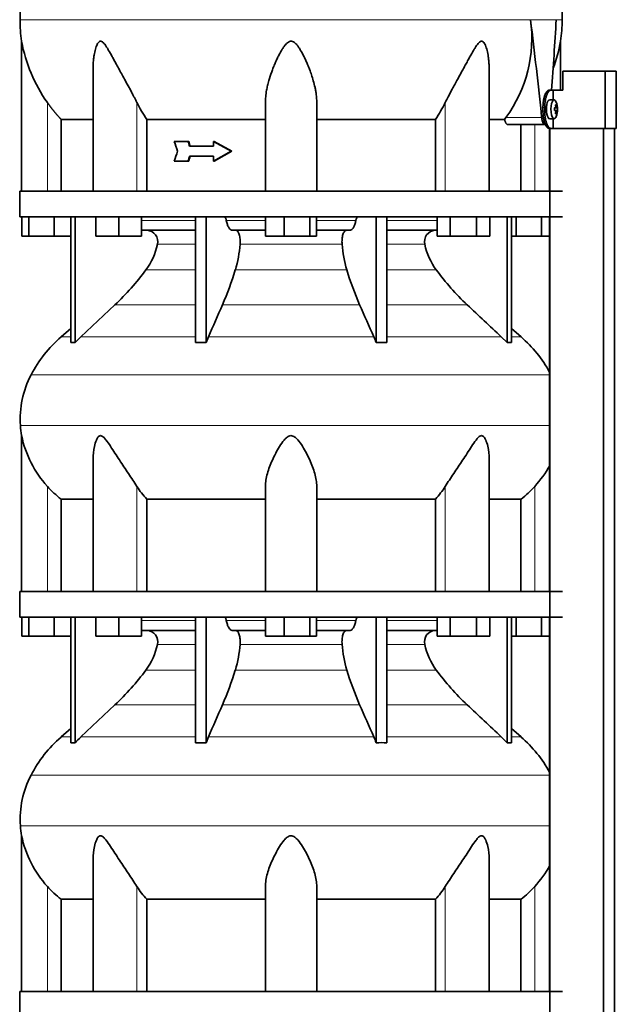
# Model space of a CAD drawing. Header units: millimetres. Extents: x 402 to 1276, y -1884 to 1700.
# Tile 21 of 23: x 900 to 1214, y 447 to 964. Entities that reach past the tile are written whole.
import ezdxf

# ---------------------------------------------------------------- set-up
doc = ezdxf.new("R2010")
doc.units = ezdxf.units.MM
for name, color, linetype in [('M5X8_UNI7687', 7, 'Continuous'), ('MID_344-4', 7, 'Continuous'), ('VSI344-454_TERMI', 7, 'Continuous'), ('VSI344-454_TESTA', 7, 'Continuous'), ('VSI344_DIFFUSORE', 7, 'Continuous')]:
    doc.layers.add(name, color=color, linetype=linetype)

# ---------------------------------------------------------------- blocks, each defined once
blk = doc.blocks.new('SE3')
at = {"layer": 'M5X8_UNI7687', "color": 7, "linetype": 'Continuous', "lineweight": 35}
for p, q in [((1181.02, 922), (1178.67, 922.07)), ((1181.14, 917.72), (1181.72, 917.78)), ((1181.72, 916.36), (1181.14, 916.42)), ((1182.54, 917.78), (1181.15, 917.65)), ((1182.74, 917.76), (1181.15, 917.64)), ((1182.74, 916.38), (1181.15, 916.5)), ((1181.15, 916.49), (1182.54, 916.36)), ((1182.18, 919.4), (1181.77, 919.1)), ((1182.18, 914.74), (1181.77, 915.04)), ((1178.67, 912.07), (1181.02, 912.14))]:
    blk.add_line(p, q, dxfattribs=at)
at = {"layer": 'M5X8_UNI7687', "color": 4, "linetype": 'Continuous', "lineweight": 9}
for p, q in [((1181.14, 917.72), (1181.72, 917.78)), ((1181.72, 916.36), (1181.14, 916.42)), ((1181.88, 918.23), (1182.37, 918.28)), ((1182.37, 915.86), (1181.88, 915.91))]:
    blk.add_line(p, q, dxfattribs=at)
at = {"layer": 'M5X8_UNI7687', "color": 7, "linetype": 'Continuous', "lineweight": 35}
for centre, radius, start, end in [((1172.83, 917.07), 10, 337.7946, 22.2054), ((1173.14, 917.07), 9.62, 355.8727, 4.1273)]:
    blk.add_arc(centre, radius, start, end, dxfattribs=at)
for centre, major_axis, ratio, start_param, end_param in [((1178.65, 917.07), (0, 5), 0.34202, 0, 3.151709), ((1181, 917.07), (0, -4.93), 0.34202, 2.444185, 6.283185), ((1172.84, 916.92), (9.97, 0.82), 0.029809, 0.468971, 0.583531), ((1175.95, 917.07), (0, -9.26), 0.562348, 1.49595, 1.645642), ((1172.84, 917.23), (9.97, -0.82), 0.029809, -0.583531, -0.468971), ((1174.9, 914.01), (7.67, 5.19), 0.199978, 0.212267, 0.361959), ((1172.89, 917.07), (0, 10), 0.906308, 4.833518, 4.948078), ((1172.89, 917.07), (0, -10), 0.906308, 1.335108, 1.449667), ((1174.9, 920.13), (7.67, -5.19), 0.199978, -0.361959, -0.212267), ((1172.79, 917.07), (0, 10), 0.965926, 4.833518, 4.948078), ((1172.79, 917.07), (0, -10), 0.965926, 1.335108, 1.449667), ((1172.84, 916.92), (9.97, 0.82), 0.029809, 0.112154, 0.226713), ((1172.84, 917.23), (9.97, -0.82), 0.029809, -0.226713, -0.112154), ((1181, 917.07), (0, -4.93), 0.34202, 0, 0.697408)]:
    blk.add_ellipse(centre, major_axis=major_axis, ratio=ratio, start_param=start_param, end_param=end_param, dxfattribs=at)
for points in [[(1181.72, 917.78), (1181.72, 917.78), (1181.74, 917.78), (1181.76, 917.79), (1181.78, 917.8), (1181.8, 917.82), (1181.82, 917.84), (1181.83, 917.86), (1181.85, 917.89), (1181.86, 917.93), (1181.87, 917.96), (1181.88, 918), (1181.89, 918.05), (1181.89, 918.09), (1181.89, 918.13), (1181.89, 918.18), (1181.89, 918.23), (1181.89, 918.26), (1181.89, 918.28)], [(1181.89, 915.86), (1181.89, 915.88), (1181.89, 915.91), (1181.89, 915.96), (1181.89, 916.01), (1181.89, 916.05), (1181.89, 916.09), (1181.88, 916.14), (1181.87, 916.18), (1181.86, 916.21), (1181.85, 916.25), (1181.83, 916.28), (1181.82, 916.3), (1181.8, 916.32), (1181.78, 916.34), (1181.76, 916.35), (1181.74, 916.36), (1181.72, 916.36), (1181.72, 916.36)], [(1182.37, 918.28), (1182.37, 918.26), (1182.38, 918.23), (1182.39, 918.18), (1182.39, 918.13), (1182.4, 918.09), (1182.41, 918.05), (1182.42, 918), (1182.43, 917.96), (1182.45, 917.93), (1182.46, 917.89), (1182.47, 917.86), (1182.48, 917.84), (1182.5, 917.82), (1182.51, 917.8), (1182.52, 917.79), (1182.53, 917.78), (1182.54, 917.78), (1182.54, 917.78)], [(1182.54, 916.36), (1182.54, 916.36), (1182.53, 916.36), (1182.52, 916.35), (1182.51, 916.34), (1182.5, 916.32), (1182.48, 916.3), (1182.47, 916.28), (1182.46, 916.25), (1182.45, 916.21), (1182.43, 916.18), (1182.42, 916.14), (1182.41, 916.09), (1182.4, 916.05), (1182.39, 916.01), (1182.39, 915.96), (1182.38, 915.91), (1182.37, 915.88), (1182.37, 915.86)]]:
    blk.add_open_spline(points, degree=3, dxfattribs=at)
at = {"layer": 'MID_344-4', "color": 7, "linetype": 'Continuous', "lineweight": 35}
for p, q in [((1178.66, 907.07), (1178.66, 874.07)), ((1178.73, 907.07), (1178.73, 35.07)), ((1206.87, 35.07), (1206.87, 907.07)), ((1212.66, 35.07), (1212.66, 907.07)), ((1178.66, 860.57), (1178.66, 664.07)), ((1178.66, 650.57), (1178.66, 454.07))]:
    blk.add_line(p, q, dxfattribs=at)
at = {"layer": 'VSI344-454_TERMI', "color": 7, "linetype": 'Continuous', "lineweight": 35}
for p, q in [((1207.75, 937.07), (1185.65, 937.07)), ((1185.65, 937.07), (1185.65, 927.07)), ((1213.67, 937.07), (1207.75, 937.07)), ((1207.75, 937.07), (1207.75, 907.07)), ((1213.67, 937.07), (1213.67, 907.07)), ((1178.38, 927.07), (1179.3, 927.07)), ((1179.3, 927.07), (1180.48, 927.07)), ((1180.48, 922.02), (1180.48, 927.07)), ((1180.48, 927.07), (1185.65, 927.07)), ((1175.15, 916.07), (1175.15, 918.07)), ((1176.07, 916.07), (1176.07, 918.07)), ((1180.48, 907.07), (1180.48, 912.12)), ((1179.3, 907.07), (1178.38, 907.07)), ((1179.3, 907.07), (1180.48, 907.07)), ((1207.75, 907.07), (1180.48, 907.07)), ((1213.67, 907.07), (1207.75, 907.07))]:
    blk.add_line(p, q, dxfattribs=at)
at = {"layer": 'VSI344-454_TERMI', "color": 4, "linetype": 'Continuous', "lineweight": 9}
for p, q in [((1175.15, 918.07), (1176.07, 918.07)), ((1176.07, 916.07), (1175.15, 916.07))]:
    blk.add_line(p, q, dxfattribs=at)
at = {"layer": 'VSI344-454_TERMI', "color": 7, "linetype": 'Continuous', "lineweight": 35}
for points, knots in [([(1175.15, 918.07), (1175.15, 918.17), (1175.15, 918.37), (1175.16, 918.66), (1175.17, 918.96), (1175.18, 919.25), (1175.2, 919.54), (1175.22, 919.83), (1175.24, 920.11), (1175.27, 920.4), (1175.3, 920.68), (1175.34, 920.96), (1175.37, 921.24), (1175.44, 921.7), (1175.56, 922.32), (1175.73, 923.08), (1175.93, 923.79), (1176.15, 924.45), (1176.39, 925.04), (1176.65, 925.57), (1176.92, 926.02), (1177.17, 926.36), (1177.4, 926.6), (1177.6, 926.77), (1177.79, 926.91), (1177.99, 927), (1178.18, 927.06), (1178.31, 927.07), (1178.38, 927.07)], [0, 0, 0, 0, 0.020997, 0.041893, 0.062713, 0.083477, 0.104209, 0.124931, 0.145666, 0.166436, 0.187265, 0.208173, 0.229184, 0.250319, 0.312379, 0.374611, 0.437429, 0.499972, 0.562502, 0.625327, 0.687534, 0.749602, 0.791735, 0.833469, 0.874983, 0.916456, 0.958068, 1, 1, 1, 1]), ([(1179.3, 927.07), (1179.27, 927.07), (1179.21, 927.07), (1179.11, 927.05), (1179.01, 927.03), (1178.91, 927), (1178.81, 926.95), (1178.71, 926.9), (1178.62, 926.84), (1178.52, 926.77), (1178.42, 926.69), (1178.32, 926.6), (1178.23, 926.49), (1178.06, 926.31), (1177.84, 926.02), (1177.57, 925.57), (1177.31, 925.04), (1177.07, 924.45), (1176.85, 923.79), (1176.65, 923.08), (1176.48, 922.32), (1176.35, 921.61), (1176.26, 920.97), (1176.19, 920.4), (1176.14, 919.83), (1176.1, 919.25), (1176.08, 918.66), (1176.08, 918.27), (1176.07, 918.07)], [0, 0, 0, 0, 0.021018, 0.041934, 0.062771, 0.08355, 0.104295, 0.125028, 0.145771, 0.166547, 0.187379, 0.208288, 0.229298, 0.250429, 0.312489, 0.374705, 0.437522, 0.500061, 0.562591, 0.625422, 0.687637, 0.749714, 0.79185, 0.833578, 0.875077, 0.916526, 0.958107, 1, 1, 1, 1]), ([(1178.38, 907.07), (1178.35, 907.07), (1178.28, 907.07), (1178.18, 907.09), (1178.09, 907.11), (1177.99, 907.14), (1177.89, 907.19), (1177.79, 907.24), (1177.69, 907.3), (1177.6, 907.37), (1177.5, 907.45), (1177.4, 907.55), (1177.3, 907.65), (1177.14, 907.83), (1176.92, 908.12), (1176.65, 908.57), (1176.39, 909.1), (1176.15, 909.69), (1175.93, 910.35), (1175.73, 911.06), (1175.56, 911.82), (1175.43, 912.53), (1175.33, 913.17), (1175.27, 913.74), (1175.22, 914.31), (1175.18, 914.89), (1175.16, 915.48), (1175.15, 915.87), (1175.15, 916.07)], [0, 0, 0, 0, 0.021018, 0.041935, 0.062772, 0.083551, 0.104297, 0.125029, 0.145773, 0.166549, 0.187381, 0.20829, 0.2293, 0.250431, 0.312491, 0.374707, 0.437523, 0.500061, 0.562591, 0.625422, 0.687637, 0.749714, 0.79185, 0.833578, 0.875076, 0.916526, 0.958107, 1, 1, 1, 1]), ([(1176.07, 916.07), (1176.07, 915.97), (1176.07, 915.77), (1176.08, 915.48), (1176.09, 915.18), (1176.1, 914.89), (1176.12, 914.6), (1176.14, 914.31), (1176.16, 914.03), (1176.19, 913.74), (1176.22, 913.46), (1176.26, 913.18), (1176.3, 912.9), (1176.37, 912.44), (1176.48, 911.82), (1176.65, 911.06), (1176.85, 910.35), (1177.07, 909.69), (1177.31, 909.1), (1177.57, 908.57), (1177.84, 908.12), (1178.1, 907.78), (1178.32, 907.54), (1178.52, 907.37), (1178.71, 907.24), (1178.91, 907.14), (1179.11, 907.08), (1179.24, 907.07), (1179.3, 907.07)], [0, 0, 0, 0, 0.020996, 0.041893, 0.062713, 0.083477, 0.104209, 0.124931, 0.145666, 0.166436, 0.187264, 0.208173, 0.229184, 0.250319, 0.312379, 0.374611, 0.437429, 0.499972, 0.562503, 0.625328, 0.687536, 0.749604, 0.791737, 0.833471, 0.874985, 0.916457, 0.958069, 1, 1, 1, 1])]:
    blk.add_open_spline(points, degree=3, knots=knots, dxfattribs=at)
at = {"layer": 'VSI344-454_TESTA', "color": 4, "linetype": 'Continuous', "lineweight": 9}
for p, q in [((1182.1, 964.1), (1168.59, 964.1)), ((914.87, 874.07), (914.87, 920.65)), ((961.9, 874.07), (961.9, 920.65)), ((1123.83, 874.07), (1123.83, 920.65)), ((1155.73, 912.78), (1174.47, 912.78)), ((1170.87, 874.07), (1170.87, 909.07))]:
    blk.add_line(p, q, dxfattribs=at)
at = {"layer": 'VSI344-454_TESTA', "color": 7, "linetype": 'Continuous', "lineweight": 35}
for p, q in [((901.37, 952.81), (901.37, 874.07)), ((1184.37, 927.07), (1184.37, 952.81)), ((938.86, 938.44), (938.86, 874.07)), ((1146.88, 874.07), (1146.88, 938.44)), ((1029.37, 874.07), (1029.37, 920.65)), ((1056.37, 874.07), (1056.37, 920.65)), ((922.12, 911.77), (922.12, 874.07)), ((967.03, 911.77), (967.03, 874.07)), ((1118.7, 911.77), (1118.7, 874.07)), ((1155, 911.77), (1146.99, 911.77)), ((1155, 911.77), (1155.73, 912.78)), ((1156.64, 909.07), (1176.23, 909.07)), ((1163.61, 909.07), (1163.61, 874.07)), ((988.7, 900.24), (981.55, 900.24)), ((989.09, 900.24), (988.7, 900.24)), ((1002.47, 900.24), (1002.09, 900.24)), ((1011.38, 895.07), (1002.09, 900.24)), ((1002.09, 900.24), (1002.09, 897.65)), ((1011.77, 895.07), (1002.47, 900.24)), ((1002.09, 897.65), (989.55, 897.65)), ((1011.38, 895.07), (1002.09, 889.91)), ((1011.77, 895.07), (1002.47, 889.91)), ((1011.77, 895.07), (1011.38, 895.07)), ((988.7, 889.91), (981.55, 889.91)), ((989.09, 889.91), (988.7, 889.91)), ((1002.09, 892.49), (989.55, 892.49)), ((1002.09, 892.49), (1002.09, 889.91)), ((1002.47, 889.91), (1002.09, 889.91))]:
    blk.add_line(p, q, dxfattribs=at)
for centre, radius, start, end in [((976.83, 964.19), 76.32, 180.0677, 188.5809), ((1099.12, 954.24), 70.17, 323.7797, 8.0768), ((-939.04, 696.74), 2124.52, 5.83629, 7.22949), ((-912.58, 1082.35), 2098.01, 355.75558, 356.769), ((1108.9, 964.19), 76.32, 351.4193, 359.9323), ((979.07, 966.51), 78.91, 189.9996, 215.5389), ((1106.66, 966.51), 78.91, 339.3595, 350.0004), ((1030.78, 954.54), 76.76, 206.2011, 213.8556), ((1054.95, 954.54), 76.76, 326.1444, 333.7989), ((3583.82, 1727.35), 2730.56, 197.63243, 197.74619), ((3583.82, 62.79), 2730.56, 162.25381, 162.36757)]:
    blk.add_arc(centre, radius, start, end, dxfattribs=at)
for points, degree, knots in [([(927.6, 1100.52), (926.14, 1095.66), (922.19, 1085.81), (914.92, 1070.66), (908.74, 1054.3), (904.99, 1037.78), (902.78, 1021.63), (901.52, 1005.66), (900.86, 989.78), (900.65, 976.01), (900.51, 967.46), (900.51, 964.1)], 3, [0, 0, 0, 0, 0.117079, 0.240569, 0.360617, 0.476421, 0.590288, 0.703407, 0.816259, 0.929029, 1, 1, 1, 1]), ([(1158.13, 1100.52), (1159.59, 1095.66), (1163.55, 1085.81), (1170.81, 1070.66), (1176.99, 1054.3), (1180.74, 1037.78), (1182.96, 1021.63), (1184.21, 1005.66), (1184.88, 989.78), (1185.08, 976.01), (1185.22, 967.46), (1185.22, 964.1)], 3, [0, 0, 0, 0, 0.117079, 0.240569, 0.360617, 0.476421, 0.590288, 0.703407, 0.816259, 0.929029, 1, 1, 1, 1]), ([(961.9, 920.65), (961.69, 921.08), (961.25, 921.96), (960.54, 923.33), (959.73, 924.88), (958.8, 926.64), (957.48, 929.08), (955.9, 931.96), (954.17, 935.12), (952.63, 937.94), (951.26, 940.44), (950.06, 942.65), (948.68, 945.16), (947.42, 947.41), (946.23, 949.39), (945.41, 950.63), (944.62, 951.68), (943.82, 952.47), (942.98, 952.89), (942.16, 952.71), (941.52, 952.04), (940.99, 951.12), (940.52, 949.98), (939.93, 948.13), (939.47, 945.95), (939.12, 943.48), (938.93, 941.3), (938.86, 939.59), (938.86, 938.63), (938.86, 938.44)], 3, [0, 0, 0, 0, 0.020247, 0.0413012, 0.0631676, 0.0911499, 0.1206822, 0.1725651, 0.2189806, 0.2600001, 0.2962057, 0.3283254, 0.3570821, 0.4069553, 0.4285992, 0.4484587, 0.4665056, 0.4826091, 0.4971306, 0.5113122, 0.5266668, 0.543344, 0.562023, 0.5826937, 0.6304427, 0.6595254, 0.6923195, 0.7261108, 0.7344062, 0.7344062, 0.7344062, 0.7344062]), ([(1056.37, 920.65), (1056.36, 921.08), (1056.35, 921.96), (1056.25, 923.33), (1056.09, 924.88), (1055.82, 926.64), (1055.35, 929.08), (1054.62, 931.96), (1053.63, 935.12), (1052.62, 937.94), (1051.62, 940.44), (1050.66, 942.65), (1049.47, 945.16), (1048.28, 947.41), (1047.05, 949.39), (1046.15, 950.63), (1045.23, 951.68), (1044.24, 952.47), (1043.11, 952.89), (1041.94, 952.71), (1040.92, 952.04), (1039.99, 951.12), (1039.1, 949.98), (1037.86, 948.13), (1036.67, 945.95), (1035.45, 943.48), (1034.47, 941.3), (1033.53, 939.02), (1032.38, 935.97), (1031.35, 932.79), (1030.5, 929.57), (1029.91, 926.72), (1029.46, 923.75), (1029.4, 921.65), (1029.37, 920.65)], 3, [0, 0, 0, 0, 0.020247, 0.041301, 0.063168, 0.09115, 0.120682, 0.172565, 0.218981, 0.26, 0.296206, 0.328325, 0.357082, 0.406955, 0.428599, 0.448459, 0.466506, 0.482609, 0.497131, 0.511312, 0.526667, 0.543344, 0.562023, 0.582694, 0.630443, 0.659525, 0.692319, 0.726111, 0.759233, 0.82594, 0.865768, 0.902245, 0.953307, 1, 1, 1, 1]), ([(1146.88, 938.44), (1146.88, 939.14), (1146.84, 940.57), (1146.7, 942.65), (1146.39, 945.16), (1145.97, 947.41), (1145.42, 949.39), (1144.97, 950.63), (1144.45, 951.68), (1143.85, 952.47), (1143.11, 952.89), (1142.25, 952.71), (1141.45, 952.04), (1140.67, 951.12), (1139.88, 949.98), (1138.73, 948.13), (1137.49, 945.95), (1136.13, 943.48), (1134.94, 941.3), (1133.69, 939.02), (1132.03, 935.97), (1130.29, 932.79), (1128.52, 929.57), (1126.98, 926.72), (1125.39, 923.75), (1124.34, 921.65), (1123.83, 920.65)], 3, [0.2656245, 0.2656245, 0.2656245, 0.2656245, 0.2962057, 0.3283254, 0.3570821, 0.4069553, 0.4285992, 0.4484587, 0.4665056, 0.4826091, 0.4971306, 0.5113122, 0.5266668, 0.543344, 0.562023, 0.5826937, 0.6304427, 0.6595254, 0.6923195, 0.7261108, 0.7592332, 0.8259403, 0.8657684, 0.9022453, 0.9533075, 1, 1, 1, 1]), ([(922.12, 911.77), (920.12, 913.87), (918.31, 916.09), (916.5, 918.3), (914.87, 920.65)], 2, [0, 0, 0, 0.5, 0.5, 1, 1, 1]), ([(922.12, 911.77), (922.75, 911.77), (923.78, 911.77), (926.62, 911.77), (928.43, 911.77), (932.79, 911.77), (935.35, 911.77), (938.41, 911.77), (938.58, 911.77), (938.75, 911.77)], 3, [0, 0, 0, 0, 0.25, 0.25, 0.5, 0.5, 0.75, 0.75, 0.764371, 0.764371, 0.764371, 0.764371]), ([(967.03, 911.77), (971.48, 911.77), (976.18, 911.77), (986, 911.77), (991.11, 911.77), (1001.63, 911.77), (1007.05, 911.77), (1018.09, 911.77), (1023.7, 911.77), (1029.37, 911.77)], 3, [0, 0, 0, 0, 0.25, 0.25, 0.5, 0.5, 0.75, 0.75, 1, 1, 1, 1]), ([(1056.37, 911.77), (1062.03, 911.77), (1067.65, 911.77), (1078.68, 911.77), (1084.1, 911.77), (1094.63, 911.77), (1099.74, 911.77), (1109.55, 911.77), (1114.25, 911.77), (1118.7, 911.77)], 3, [0, 0, 0, 0, 0.25, 0.25, 0.5, 0.5, 0.75, 0.75, 1, 1, 1, 1]), ([(1156.64, 909.07), (1156.61, 909.07), (1156.56, 909.07), (1156.48, 909.09), (1156.4, 909.11), (1156.32, 909.15), (1156.24, 909.2), (1156.11, 909.29), (1155.92, 909.47), (1155.7, 909.78), (1155.49, 910.17), (1155.33, 910.56), (1155.22, 910.9), (1155.14, 911.18), (1155.06, 911.47), (1155.02, 911.67), (1155, 911.77)], 3, [0, 0, 0, 0, 0.041685, 0.083129, 0.124417, 0.165635, 0.206869, 0.248205, 0.373034, 0.498358, 0.621809, 0.745536, 0.809628, 0.873199, 0.936554, 1, 1, 1, 1]), ([(1174.47, 912.78), (1174.48, 912.7), (1174.49, 912.55), (1174.52, 912.33), (1174.55, 912.11), (1174.59, 911.9), (1174.63, 911.69), (1174.68, 911.49), (1174.76, 911.13), (1174.91, 910.64), (1175.13, 910.09), (1175.39, 909.64), (1175.62, 909.37), (1175.8, 909.21), (1175.95, 909.13), (1176.09, 909.08), (1176.19, 909.07), (1176.23, 909.07)], 3, [0, 0, 0, 0, 0.036137, 0.072006, 0.107687, 0.143258, 0.1788, 0.214393, 0.250117, 0.375419, 0.499764, 0.624342, 0.749875, 0.812239, 0.874428, 0.936872, 1, 1, 1, 1])]:
    blk.add_open_spline(points, degree=degree, knots=knots, dxfattribs=at)
at = {"layer": 'VSI344-454_TESTA', "color": 4, "linetype": 'Continuous', "lineweight": 9}
for points, weights in [([(900.51, 964.1), (900.51, 964.1), (1081.23, 964.1), (1168.59, 964.1)], [1, 0.494458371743, 0.494458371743, 1]), ([(1182.1, 964.1), (1184.18, 964.1), (1185.22, 964.1), (1185.22, 964.1)], [1, 0.996331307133, 0.996331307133, 1])]:
    blk.add_rational_spline(points, weights, degree=3, dxfattribs=at)
at = {"layer": 'VSI344-454_TESTA', "color": 7, "linetype": 'Continuous', "lineweight": 35}
for points in [[(989.55, 897.65), (989.27, 898.51), (988.98, 899.37), (988.7, 900.24)], [(989.93, 897.65), (989.65, 898.51), (989.37, 899.37), (989.09, 900.24)], [(989.55, 892.49), (989.27, 891.63), (988.98, 890.77), (988.7, 889.91)], [(989.93, 892.49), (989.65, 891.63), (989.37, 890.77), (989.09, 889.91)]]:
    blk.add_open_spline(points, degree=3, dxfattribs=at)
at = {"layer": 'VSI344_DIFFUSORE', "color": 7, "linetype": 'Continuous', "lineweight": 35}
for p, q in [((900.37, 874.07), (1185.37, 874.07)), ((900.37, 874.07), (900.37, 860.57)), ((900.37, 860.57), (1185.37, 860.57)), ((901.48, 850.57), (901.48, 860.57)), ((905.07, 850.57), (905.07, 860.57)), ((918.45, 850.57), (918.45, 860.57)), ((927.16, 794.61), (927.16, 860.57)), ((929.45, 794.61), (929.45, 860.57)), ((940.36, 850.57), (940.36, 860.57)), ((952.36, 850.57), (952.36, 860.57)), ((964.36, 850.57), (964.36, 860.57)), ((992.64, 794.61), (992.64, 860.57)), ((998.19, 794.61), (998.19, 860.57)), ((1029.48, 850.57), (1029.48, 860.57)), ((1039.28, 850.57), (1039.28, 860.57)), ((1052.66, 850.57), (1052.66, 860.57)), ((1056.25, 850.57), (1056.25, 860.57)), ((1087.55, 794.61), (1087.55, 860.57)), ((1093.09, 794.61), (1093.09, 860.57)), ((1119.52, 850.57), (1119.52, 860.57)), ((1126.45, 850.57), (1126.45, 860.57)), ((1140.3, 850.57), (1140.3, 860.57)), ((1147.23, 850.57), (1147.23, 860.57)), ((1156.28, 794.61), (1156.28, 860.57)), ((1158.58, 794.61), (1158.58, 860.57)), ((1161.07, 850.57), (1161.07, 860.57)), ((1174.45, 850.57), (1174.45, 860.57)), ((992.64, 853.57), (964.36, 853.57)), ((1029.48, 853.57), (1011.98, 853.57)), ((1073.75, 853.57), (1056.25, 853.57)), ((1119.52, 853.57), (1093.09, 853.57)), ((905.07, 850.57), (901.48, 850.57)), ((918.45, 850.57), (905.07, 850.57)), ((927.16, 850.57), (918.45, 850.57)), ((952.36, 850.57), (940.36, 850.57)), ((964.36, 850.57), (952.36, 850.57)), ((1039.28, 850.57), (1029.48, 850.57)), ((1052.66, 850.57), (1039.28, 850.57)), ((1056.25, 850.57), (1052.66, 850.57)), ((1126.45, 850.57), (1119.52, 850.57)), ((1140.3, 850.57), (1126.45, 850.57)), ((1147.23, 850.57), (1140.3, 850.57)), ((1161.07, 850.57), (1158.58, 850.57)), ((1174.45, 850.57), (1161.07, 850.57)), ((1178.66, 850.57), (1174.45, 850.57)), ((950.38, 814.48), (932.45, 797.62)), ((927.16, 802.04), (922.07, 797.62)), ((1163.66, 797.62), (1158.58, 802.04)), ((998.19, 794.61), (999.43, 797.62)), ((1153.28, 797.62), (1156.28, 794.61)), ((992.64, 794.61), (998.19, 794.61)), ((1156.28, 794.61), (1158.58, 794.61)), ((901.37, 745.78), (901.37, 664.07)), ((938.86, 733.57), (938.86, 664.07)), ((1146.88, 664.07), (1146.88, 733.58)), ((1029.37, 664.07), (1029.37, 719.17)), ((1056.37, 664.07), (1056.37, 719.17)), ((922.12, 712.44), (938.86, 712.44)), ((922.12, 664.07), (922.12, 712.44)), ((967.03, 712.44), (1029.37, 712.44)), ((967.03, 664.07), (967.03, 712.44)), ((1056.37, 712.44), (1118.7, 712.44)), ((1118.7, 712.44), (1118.7, 664.07)), ((1146.88, 712.44), (1163.61, 712.44)), ((1163.61, 712.44), (1163.61, 664.07)), ((900.37, 664.07), (1185.37, 664.07)), ((900.37, 664.07), (900.37, 650.57)), ((900.37, 650.57), (1185.37, 650.57)), ((901.48, 640.57), (901.48, 650.57)), ((905.07, 640.57), (905.07, 650.57)), ((918.45, 640.57), (918.45, 650.57)), ((927.16, 584.61), (927.16, 650.57)), ((929.45, 584.61), (929.45, 650.57)), ((940.36, 640.57), (940.36, 650.57)), ((952.36, 640.57), (952.36, 650.57)), ((964.36, 640.57), (964.36, 650.57)), ((992.64, 584.61), (992.64, 650.57)), ((998.19, 584.61), (998.19, 650.57)), ((1029.48, 640.57), (1029.48, 650.57)), ((1039.28, 640.57), (1039.28, 650.57)), ((1052.66, 640.57), (1052.66, 650.57)), ((1056.25, 640.57), (1056.25, 650.57)), ((1087.55, 584.61), (1087.55, 650.57)), ((1093.09, 584.61), (1093.09, 650.57)), ((1119.52, 640.57), (1119.52, 650.57)), ((1126.45, 640.57), (1126.45, 650.57)), ((1140.3, 640.57), (1140.3, 650.57)), ((1147.23, 640.57), (1147.23, 650.57)), ((1156.28, 584.61), (1156.28, 650.57)), ((1158.58, 584.61), (1158.58, 650.57)), ((1161.07, 640.57), (1161.07, 650.57)), ((1174.45, 640.57), (1174.45, 650.57)), ((992.64, 643.57), (964.36, 643.57)), ((1029.48, 643.57), (1011.98, 643.57)), ((1073.75, 643.57), (1056.25, 643.57)), ((1119.52, 643.57), (1093.09, 643.57)), ((905.07, 640.57), (901.48, 640.57)), ((918.45, 640.57), (905.07, 640.57)), ((927.16, 640.57), (918.45, 640.57)), ((952.36, 640.57), (940.36, 640.57)), ((964.36, 640.57), (952.36, 640.57)), ((1039.28, 640.57), (1029.48, 640.57)), ((1052.66, 640.57), (1039.28, 640.57)), ((1056.25, 640.57), (1052.66, 640.57)), ((1126.45, 640.57), (1119.52, 640.57)), ((1140.3, 640.57), (1126.45, 640.57)), ((1147.23, 640.57), (1140.3, 640.57)), ((1161.07, 640.57), (1158.58, 640.57)), ((1174.45, 640.57), (1161.07, 640.57)), ((1178.66, 640.57), (1174.45, 640.57)), ((950.38, 604.48), (932.45, 587.62)), ((927.16, 592.04), (922.07, 587.62)), ((1163.66, 587.62), (1158.58, 592.04)), ((992.64, 584.61), (998.19, 584.61)), ((998.19, 584.61), (999.43, 587.62)), ((1153.28, 587.62), (1156.28, 584.61)), ((1156.28, 584.61), (1158.58, 584.61)), ((901.37, 535.78), (901.37, 454.07)), ((938.86, 523.57), (938.86, 454.07)), ((1146.88, 454.07), (1146.88, 523.58)), ((1029.37, 454.07), (1029.37, 509.17)), ((1056.37, 454.07), (1056.37, 509.17)), ((922.12, 502.44), (938.86, 502.44)), ((922.12, 454.07), (922.12, 502.44)), ((967.03, 502.44), (1029.37, 502.44)), ((967.03, 454.07), (967.03, 502.44)), ((1056.37, 502.44), (1118.7, 502.44)), ((1118.7, 502.44), (1118.7, 454.07)), ((1146.88, 502.44), (1163.61, 502.44)), ((1163.61, 502.44), (1163.61, 454.07)), ((900.37, 454.07), (1185.37, 454.07)), ((900.37, 454.07), (900.37, 440.57))]:
    blk.add_line(p, q, dxfattribs=at)
at = {"layer": 'VSI344_DIFFUSORE', "color": 4, "linetype": 'Continuous', "lineweight": 9}
for p, q in [((964.36, 858.79), (992.64, 858.79)), ((1008.85, 858.79), (1029.48, 858.79)), ((1056.25, 858.79), (1076.88, 858.79)), ((1093.09, 858.79), (1119.52, 858.79)), ((992.64, 846.24), (972.64, 846.24)), ((1069.66, 846.24), (1016.07, 846.24)), ((1113.09, 846.24), (1093.09, 846.24)), ((966.63, 832.77), (992.64, 832.77)), ((1013.58, 832.77), (1072.15, 832.77)), ((1093.09, 832.77), (1119.11, 832.77)), ((950.38, 814.48), (992.64, 814.48)), ((1006.85, 814.48), (1078.88, 814.48)), ((1093.09, 814.48), (1135.36, 814.48)), ((927.16, 797.62), (922.07, 797.62)), ((932.45, 797.62), (992.64, 797.62)), ((999.43, 797.62), (1086.31, 797.62)), ((1093.09, 797.62), (1153.28, 797.62)), ((1158.58, 797.62), (1163.66, 797.62)), ((906.29, 777.63), (1178.66, 777.63)), ((1178.66, 751.08), (900.74, 751.08)), ((914.87, 664.07), (914.87, 719.17)), ((961.9, 664.07), (961.9, 719.17)), ((1123.83, 664.07), (1123.83, 719.17)), ((1170.87, 664.07), (1170.87, 719.17)), ((964.36, 648.79), (992.64, 648.79)), ((1008.85, 648.79), (1029.48, 648.79)), ((1056.25, 648.79), (1076.88, 648.79)), ((1093.09, 648.79), (1119.52, 648.79)), ((992.64, 636.24), (972.64, 636.24)), ((1069.66, 636.24), (1016.07, 636.24)), ((1113.09, 636.24), (1093.09, 636.24)), ((966.63, 622.77), (992.64, 622.77)), ((1013.58, 622.77), (1072.15, 622.77)), ((1093.09, 622.77), (1119.11, 622.77)), ((950.38, 604.48), (992.64, 604.48)), ((1006.85, 604.48), (1078.88, 604.48)), ((1093.09, 604.48), (1135.36, 604.48)), ((922.07, 587.62), (927.16, 587.62)), ((932.45, 587.62), (992.64, 587.62)), ((999.43, 587.62), (1086.31, 587.62)), ((1093.09, 587.62), (1153.28, 587.62)), ((1158.58, 587.62), (1163.66, 587.62)), ((906.29, 567.63), (1178.66, 567.63)), ((1178.66, 541.08), (900.74, 541.08)), ((914.87, 454.07), (914.87, 509.17)), ((961.9, 454.07), (961.9, 509.17)), ((1123.83, 454.07), (1123.83, 509.17)), ((1170.87, 454.07), (1170.87, 509.17))]:
    blk.add_line(p, q, dxfattribs=at)
at = {"layer": 'VSI344_DIFFUSORE', "color": 7, "linetype": 'Continuous', "lineweight": 35}
for centre, radius, start, end in [((966.92, 847.68), 5.9, 345.894, 86.92), ((1118.82, 847.68), 5.9, 93.08, 194.106), ((938.71, 853.31), 34.66, 323.6456, 348.2168), ((949.31, 851.63), 66.99, 343.65, 355.3858), ((1136.43, 851.63), 66.99, 184.6142, 196.35), ((1147.02, 853.31), 34.66, 191.7832, 216.3544), ((856.04, 914.65), 137.6, 313.2799, 323.4819), ((853.24, 881.39), 167.55, 336.4617, 343.1307), ((1232.49, 881.39), 167.55, 196.8693, 203.5383), ((1229.69, 914.65), 137.6, 216.5181, 226.7201), ((967.04, 745.89), 68.53, 131, 152.418), ((977.47, 749.77), 65.69, 133.2547, 136.96), ((1020.97, 768.9), 71.37, 21.1174, 23.731), ((1118.7, 745.89), 68.53, 28.9585, 49), ((928.31, 776.24), 18.4, 86.4236, 93.5764), ((1090.32, 687.48), 107.17, 88.518, 91.482), ((950.54, 754.51), 49.92, 152.418, 183.9452), ((954.11, 754.76), 53.5, 183.9452, 189.6558), ((955.94, 756.74), 55.66, 191.3531, 222.4473), ((1129.79, 756.74), 55.66, 317.5527, 331.4608), ((954.73, 754.86), 53.5, 221.8382, 232.4484), ((1001.94, 744.37), 47.3, 212.1799, 222.4416), ((1083.79, 744.37), 47.3, 317.5584, 327.8201), ((1131.01, 754.86), 53.5, 307.5516, 318.1618), ((966.92, 637.68), 5.9, 345.894, 86.92), ((1118.82, 637.68), 5.9, 93.08, 194.106), ((938.71, 643.31), 34.66, 323.6456, 348.2168), ((949.31, 641.63), 66.99, 343.65, 355.3858), ((1136.43, 641.63), 66.99, 184.6142, 196.35), ((1147.02, 643.31), 34.66, 191.7832, 216.3544), ((856.04, 704.65), 137.6, 313.2799, 323.4819), ((853.24, 671.39), 167.55, 336.4617, 343.1307), ((1232.49, 671.39), 167.55, 196.8693, 203.5383), ((1229.69, 704.65), 137.6, 216.5181, 226.7201), ((967.04, 535.89), 68.53, 131, 152.418), ((928.31, 566.24), 18.4, 86.4236, 93.5764), ((977.47, 539.77), 65.69, 133.2547, 136.96), ((1020.97, 558.9), 71.37, 21.1174, 23.731), ((1090.32, 477.48), 107.17, 88.518, 91.482), ((1118.7, 535.89), 68.53, 28.9585, 49), ((950.54, 544.51), 49.92, 152.418, 183.9452), ((954.11, 544.76), 53.5, 183.9452, 189.6558), ((955.94, 546.74), 55.66, 191.3531, 222.4473), ((1129.79, 546.74), 55.66, 317.5527, 331.4608), ((954.73, 544.86), 53.5, 221.8382, 232.4484), ((1001.94, 534.37), 47.3, 212.1799, 222.4416), ((1083.79, 534.37), 47.3, 317.5584, 327.8201), ((1131.01, 544.86), 53.5, 307.5516, 318.1618)]:
    blk.add_arc(centre, radius, start, end, dxfattribs=at)
for points, knots in [([(1007.79, 860.57), (1007.84, 860.57), (1007.9, 860.56), (1008.01, 860.52), (1008.06, 860.49), (1008.22, 860.37), (1008.33, 860.24), (1008.51, 859.93), (1008.6, 859.74), (1008.71, 859.41), (1008.74, 859.29), (1008.8, 859.04), (1008.83, 858.92), (1008.85, 858.79)], [0, 0, 0, 0, 0.125, 0.125, 0.25, 0.25, 0.5, 0.5, 0.75, 0.75, 0.875, 0.875, 1, 1, 1, 1]), ([(1011.98, 853.57), (1011.82, 853.57), (1011.65, 853.6), (1011.33, 853.72), (1011.17, 853.81), (1010.86, 854.05), (1010.71, 854.2), (1010.41, 854.55), (1010.26, 854.76), (1009.85, 855.45), (1009.6, 856.01), (1009.28, 856.97), (1009.18, 857.32), (1009, 858.03), (1008.92, 858.4), (1008.85, 858.79)], [0, 0, 0, 0, 0.125, 0.125, 0.25, 0.25, 0.375, 0.375, 0.5, 0.5, 0.75, 0.75, 0.875, 0.875, 1, 1, 1, 1]), ([(1073.75, 853.57), (1073.92, 853.57), (1074.08, 853.6), (1074.4, 853.72), (1074.56, 853.81), (1074.87, 854.05), (1075.03, 854.2), (1075.33, 854.55), (1075.47, 854.76), (1075.89, 855.45), (1076.13, 856.01), (1076.45, 856.97), (1076.55, 857.32), (1076.73, 858.03), (1076.81, 858.4), (1076.88, 858.79)], [0, 0, 0, 0, 0.125, 0.125, 0.25, 0.25, 0.375, 0.375, 0.5, 0.5, 0.75, 0.75, 0.875, 0.875, 1, 1, 1, 1]), ([(1077.95, 860.57), (1077.89, 860.57), (1077.83, 860.56), (1077.72, 860.52), (1077.67, 860.49), (1077.51, 860.37), (1077.41, 860.24), (1077.22, 859.93), (1077.13, 859.74), (1077.02, 859.41), (1076.99, 859.29), (1076.93, 859.04), (1076.9, 858.92), (1076.88, 858.79)], [0, 0, 0, 0, 0.125, 0.125, 0.25, 0.25, 0.5, 0.5, 0.75, 0.75, 0.875, 0.875, 1, 1, 1, 1]), ([(1013.83, 853.57), (1014.01, 853.57), (1014.18, 853.52), (1014.51, 853.32), (1014.67, 853.17), (1014.99, 852.78), (1015.13, 852.54), (1015.4, 851.98), (1015.52, 851.66), (1015.74, 850.96), (1015.83, 850.57), (1015.98, 849.77), (1016.04, 849.35), (1016.11, 848.46), (1016.13, 848.02), (1016.13, 847.13), (1016.11, 846.67), (1016.07, 846.24)], [0, 0, 0, 0, 0.125, 0.125, 0.25, 0.25, 0.375, 0.375, 0.5, 0.5, 0.625, 0.625, 0.75, 0.75, 0.875, 0.875, 1, 1, 1, 1]), ([(1071.9, 853.57), (1071.73, 853.57), (1071.55, 853.52), (1071.22, 853.32), (1071.06, 853.17), (1070.75, 852.78), (1070.6, 852.54), (1070.33, 851.98), (1070.21, 851.66), (1069.99, 850.96), (1069.9, 850.57), (1069.75, 849.77), (1069.7, 849.35), (1069.62, 848.46), (1069.6, 848.02), (1069.6, 847.13), (1069.62, 846.67), (1069.66, 846.24)], [0, 0, 0, 0, 0.125, 0.125, 0.25, 0.25, 0.375, 0.375, 0.5, 0.5, 0.625, 0.625, 0.75, 0.75, 0.875, 0.875, 1, 1, 1, 1]), ([(961.9, 719.17), (960.53, 721.34), (959.02, 723.58), (955.89, 728.24), (954.28, 730.64), (951.14, 735.4), (949.59, 737.82), (947.23, 741.37), (946.44, 742.55), (945.18, 744.15), (944.75, 744.66), (943.79, 745.49), (943.26, 745.81), (942.24, 745.76), (941.8, 745.41), (941.12, 744.54), (940.85, 744.03), (940.14, 742.41), (939.81, 741.25), (939.08, 737.95), (938.86, 735.74), (938.86, 733.56)], [0, 0, 0, 0, 0.125, 0.125, 0.25, 0.25, 0.375, 0.375, 0.4375, 0.4375, 0.46875, 0.46875, 0.5, 0.5, 0.53125, 0.53125, 0.5625, 0.5625, 0.625, 0.625, 0.7389823, 0.7389823, 0.7389823, 0.7389823]), ([(1056.37, 719.17), (1056.37, 721.34), (1055.97, 723.58), (1054.65, 728.24), (1053.74, 730.64), (1051.58, 735.4), (1050.33, 737.82), (1048.09, 741.37), (1047.29, 742.55), (1045.89, 744.15), (1045.38, 744.66), (1044.2, 745.49), (1043.5, 745.81), (1042.05, 745.76), (1041.37, 745.41), (1040.23, 744.54), (1039.73, 744.03), (1038.34, 742.41), (1037.56, 741.25), (1035.37, 737.74), (1034.11, 735.31), (1031.96, 730.55), (1031.07, 728.21), (1029.77, 723.6), (1029.37, 721.32), (1029.37, 719.17)], [0, 0, 0, 0, 0.125, 0.125, 0.25, 0.25, 0.375, 0.375, 0.4375, 0.4375, 0.46875, 0.46875, 0.5, 0.5, 0.53125, 0.53125, 0.5625, 0.5625, 0.625, 0.625, 0.75, 0.75, 0.875, 0.875, 1, 1, 1, 1]), ([(1146.88, 733.57), (1146.88, 735.78), (1146.65, 738), (1145.89, 741.37), (1145.55, 742.55), (1144.82, 744.15), (1144.54, 744.66), (1143.83, 745.49), (1143.37, 745.81), (1142.34, 745.76), (1141.81, 745.41), (1140.88, 744.54), (1140.45, 744.03), (1139.2, 742.41), (1138.42, 741.25), (1136.1, 737.74), (1134.54, 735.31), (1131.4, 730.55), (1129.83, 728.21), (1126.73, 723.6), (1125.19, 721.32), (1123.83, 719.17)], [0.2596572, 0.2596572, 0.2596572, 0.2596572, 0.375, 0.375, 0.4375, 0.4375, 0.46875, 0.46875, 0.5, 0.5, 0.53125, 0.53125, 0.5625, 0.5625, 0.625, 0.625, 0.75, 0.75, 0.875, 0.875, 1, 1, 1, 1]), ([(1007.79, 650.57), (1007.84, 650.57), (1007.9, 650.56), (1008.01, 650.52), (1008.06, 650.49), (1008.22, 650.37), (1008.33, 650.24), (1008.51, 649.93), (1008.6, 649.74), (1008.71, 649.41), (1008.74, 649.29), (1008.8, 649.04), (1008.83, 648.92), (1008.85, 648.79)], [0, 0, 0, 0, 0.125, 0.125, 0.25, 0.25, 0.5, 0.5, 0.75, 0.75, 0.875, 0.875, 1, 1, 1, 1]), ([(1011.98, 643.57), (1011.82, 643.57), (1011.65, 643.6), (1011.33, 643.72), (1011.17, 643.81), (1010.86, 644.05), (1010.71, 644.2), (1010.41, 644.55), (1010.26, 644.76), (1009.85, 645.45), (1009.6, 646.01), (1009.28, 646.97), (1009.18, 647.32), (1009, 648.03), (1008.92, 648.4), (1008.85, 648.79)], [0, 0, 0, 0, 0.125, 0.125, 0.25, 0.25, 0.375, 0.375, 0.5, 0.5, 0.75, 0.75, 0.875, 0.875, 1, 1, 1, 1]), ([(1073.75, 643.57), (1073.92, 643.57), (1074.08, 643.6), (1074.4, 643.72), (1074.56, 643.81), (1074.87, 644.05), (1075.03, 644.2), (1075.33, 644.55), (1075.47, 644.76), (1075.89, 645.45), (1076.13, 646.01), (1076.45, 646.97), (1076.55, 647.32), (1076.73, 648.03), (1076.81, 648.4), (1076.88, 648.79)], [0, 0, 0, 0, 0.125, 0.125, 0.25, 0.25, 0.375, 0.375, 0.5, 0.5, 0.75, 0.75, 0.875, 0.875, 1, 1, 1, 1]), ([(1077.95, 650.57), (1077.89, 650.57), (1077.83, 650.56), (1077.72, 650.52), (1077.67, 650.49), (1077.51, 650.37), (1077.41, 650.24), (1077.22, 649.93), (1077.13, 649.74), (1077.02, 649.41), (1076.99, 649.29), (1076.93, 649.04), (1076.9, 648.92), (1076.88, 648.79)], [0, 0, 0, 0, 0.125, 0.125, 0.25, 0.25, 0.5, 0.5, 0.75, 0.75, 0.875, 0.875, 1, 1, 1, 1]), ([(1013.83, 643.57), (1014.01, 643.57), (1014.18, 643.52), (1014.51, 643.32), (1014.67, 643.17), (1014.99, 642.78), (1015.13, 642.54), (1015.4, 641.98), (1015.52, 641.66), (1015.74, 640.96), (1015.83, 640.57), (1015.98, 639.77), (1016.04, 639.35), (1016.11, 638.46), (1016.13, 638.02), (1016.13, 637.13), (1016.11, 636.67), (1016.07, 636.24)], [0, 0, 0, 0, 0.125, 0.125, 0.25, 0.25, 0.375, 0.375, 0.5, 0.5, 0.625, 0.625, 0.75, 0.75, 0.875, 0.875, 1, 1, 1, 1]), ([(1071.9, 643.57), (1071.73, 643.57), (1071.55, 643.52), (1071.22, 643.32), (1071.06, 643.17), (1070.75, 642.78), (1070.6, 642.54), (1070.33, 641.98), (1070.21, 641.66), (1069.99, 640.96), (1069.9, 640.57), (1069.75, 639.77), (1069.7, 639.35), (1069.62, 638.46), (1069.6, 638.02), (1069.6, 637.13), (1069.62, 636.67), (1069.66, 636.24)], [0, 0, 0, 0, 0.125, 0.125, 0.25, 0.25, 0.375, 0.375, 0.5, 0.5, 0.625, 0.625, 0.75, 0.75, 0.875, 0.875, 1, 1, 1, 1]), ([(961.9, 509.17), (960.53, 511.34), (959.02, 513.58), (955.89, 518.24), (954.28, 520.64), (951.14, 525.4), (949.59, 527.82), (947.23, 531.37), (946.44, 532.55), (945.18, 534.15), (944.75, 534.66), (943.79, 535.49), (943.26, 535.81), (942.24, 535.76), (941.8, 535.41), (941.12, 534.54), (940.85, 534.03), (940.14, 532.41), (939.81, 531.25), (939.08, 527.95), (938.86, 525.74), (938.86, 523.56)], [0, 0, 0, 0, 0.125, 0.125, 0.25, 0.25, 0.375, 0.375, 0.4375, 0.4375, 0.46875, 0.46875, 0.5, 0.5, 0.53125, 0.53125, 0.5625, 0.5625, 0.625, 0.625, 0.7389823, 0.7389823, 0.7389823, 0.7389823]), ([(1056.37, 509.17), (1056.37, 511.34), (1055.97, 513.58), (1054.65, 518.24), (1053.74, 520.64), (1051.58, 525.4), (1050.33, 527.82), (1048.09, 531.37), (1047.29, 532.55), (1045.89, 534.15), (1045.38, 534.66), (1044.2, 535.49), (1043.5, 535.81), (1042.05, 535.76), (1041.37, 535.41), (1040.23, 534.54), (1039.73, 534.03), (1038.34, 532.41), (1037.56, 531.25), (1035.37, 527.74), (1034.11, 525.31), (1031.96, 520.55), (1031.07, 518.21), (1029.77, 513.6), (1029.37, 511.32), (1029.37, 509.17)], [0, 0, 0, 0, 0.125, 0.125, 0.25, 0.25, 0.375, 0.375, 0.4375, 0.4375, 0.46875, 0.46875, 0.5, 0.5, 0.53125, 0.53125, 0.5625, 0.5625, 0.625, 0.625, 0.75, 0.75, 0.875, 0.875, 1, 1, 1, 1]), ([(1146.88, 523.57), (1146.88, 525.78), (1146.65, 528), (1145.89, 531.37), (1145.55, 532.55), (1144.82, 534.15), (1144.54, 534.66), (1143.83, 535.49), (1143.37, 535.81), (1142.34, 535.76), (1141.81, 535.41), (1140.88, 534.54), (1140.45, 534.03), (1139.2, 532.41), (1138.42, 531.25), (1136.1, 527.74), (1134.54, 525.31), (1131.4, 520.55), (1129.83, 518.21), (1126.73, 513.6), (1125.19, 511.32), (1123.83, 509.17)], [0.2596572, 0.2596572, 0.2596572, 0.2596572, 0.375, 0.375, 0.4375, 0.4375, 0.46875, 0.46875, 0.5, 0.5, 0.53125, 0.53125, 0.5625, 0.5625, 0.625, 0.625, 0.75, 0.75, 0.875, 0.875, 1, 1, 1, 1])]:
    blk.add_open_spline(points, degree=3, knots=knots, dxfattribs=at)
for points in [[(999.43, 797.62), (1001.9, 803.24), (1004.38, 808.86), (1006.85, 814.48)], [(1086.31, 797.62), (1083.83, 803.24), (1081.36, 808.86), (1078.88, 814.48)], [(1135.36, 814.48), (1141.33, 808.86), (1147.31, 803.24), (1153.28, 797.62)], [(999.43, 587.62), (1001.9, 593.24), (1004.38, 598.86), (1006.85, 604.48)], [(1086.31, 587.62), (1083.83, 593.24), (1081.36, 598.86), (1078.88, 604.48)], [(1135.36, 604.48), (1141.33, 598.86), (1147.31, 593.24), (1153.28, 587.62)]]:
    blk.add_open_spline(points, degree=3, dxfattribs=at)

msp = doc.modelspace()

# ---------------------------------------------------------------- block references
msp.add_blockref('SE3', (0, 0))

doc.saveas('drawing.dxf')
